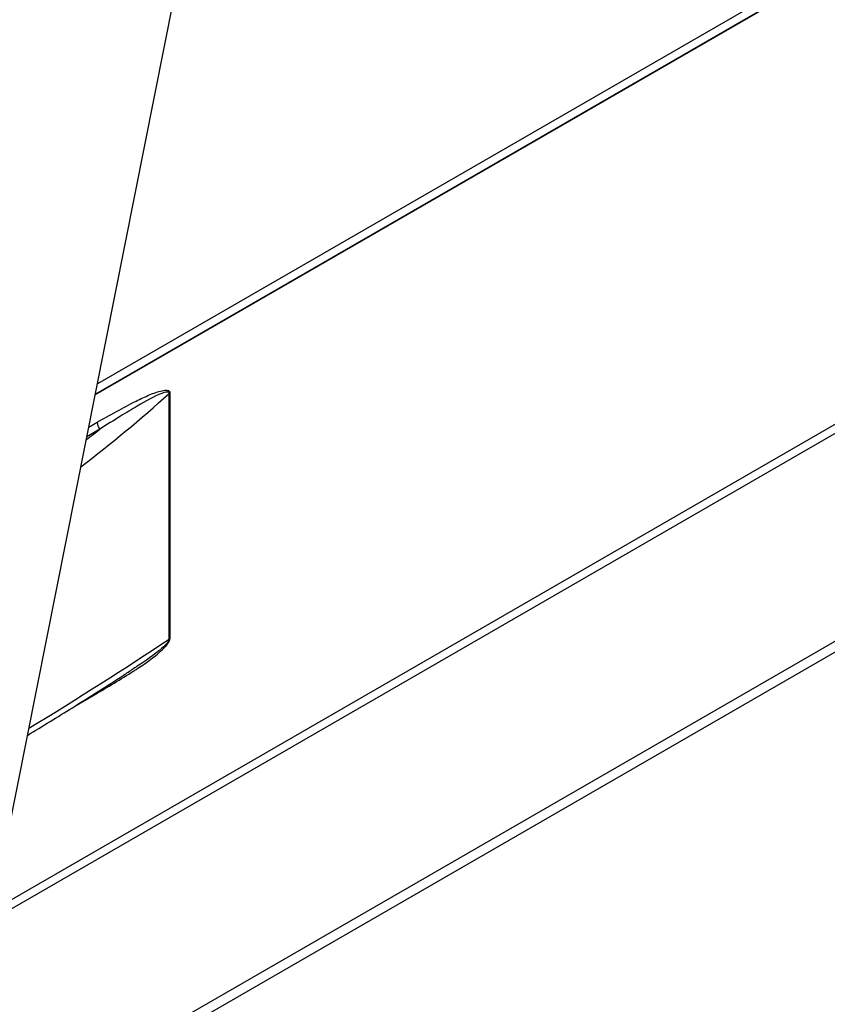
# Paper-space layout 'Sheet2' of a CAD drawing. Header units: millimetres. Extents: x 3 to 471, y 5 to 248.
# Tile 60 of 80: x 91.65 to 96.37, y 120.98 to 126.74. Entities that reach past the tile are written whole.
import ezdxf

# ---------------------------------------------------------------- set-up
doc = ezdxf.new("R2010")
doc.units = ezdxf.units.MM

psp = doc.layouts.new('Sheet2')

# ---------------------------------------------------------------- linework, layer by layer
at = {"color": 7, "linetype": 'Continuous', "lineweight": 25}
for p, q in [((89.62, 112.1191), (96.0495, 144.4605)), ((99.1724, 128.6363), (92.0909, 124.5483)), ((99.0052, 128.5436), (92.0918, 124.5526)), ((91.4796, 121.473), (99.3637, 126.0244)), ((92.5233, 123.12), (92.5233, 124.556)), ((92.5276, 124.5589), (92.5276, 123.123)), ((92.3229, 122.9524), (92.3131, 122.9461))]:
    psp.add_line(p, q, dxfattribs=at)
at = {"color": 8, "linetype": 'Continuous', "lineweight": 25}
for p, q in [((98.9934, 128.5897), (92.1037, 124.6124)), ((99.3959, 126.0956), (91.4914, 121.5324)), ((100.2698, 125.3327), (91.2068, 120.1007)), ((91.1927, 120.0297), (100.2794, 125.2754)), ((92.1177, 124.3468), (92.0422, 124.3033)), ((92.0534, 124.3593), (92.102, 124.3873)), ((91.9723, 122.7282), (92.102, 122.8031))]:
    psp.add_line(p, q, dxfattribs=at)
at = {"color": 7, "linetype": 'Continuous', "lineweight": 25}
for centre, radius, start, end in [((92.5462, 124.5266), 0.0373, 119.84027, 127.92619), ((92.1701, 124.3905), 0.0682, 182.63929, 219.77207), ((92.5462, 123.0907), 0.0373, 119.84027, 127.92619)]:
    psp.add_arc(centre, radius, start, end, dxfattribs=at)
at = {"color": 8, "linetype": 'Continuous', "lineweight": 25}
for centre, major_axis, ratio, start_param, end_param in [((80.7132, 136.3607), (12.3943, -11.2215), 0.698807, 6.155402, 6.21256), ((80.7525, 136.4166), (12.2694, -11.2213), 0.697875, 6.167761, 6.176436), ((80.7132, 121.3564), (14.6231, 5.1162), 0.220894, 5.482303, 5.571326)]:
    psp.add_ellipse(centre, major_axis=major_axis, ratio=ratio, start_param=start_param, end_param=end_param, dxfattribs=at)
at = {"color": 7, "linetype": 'Continuous', "lineweight": 25}
for points, knots in [([(92.102, 124.3873), (92.1781, 124.4303), (92.28, 124.4878), (92.4072, 124.549), (92.4691, 124.5709), (92.5084, 124.5768), (92.5224, 124.5714), (92.527, 124.5658), (92.5274, 124.561), (92.5276, 124.5589)], [0, 0, 0, 0, 0.516718, 0.690972, 0.864475, 0.944041, 0.970762, 0.986807, 1, 1, 1, 1]), ([(92.5233, 124.556), (92.5232, 124.5572), (92.5231, 124.5587), (92.5219, 124.5614), (92.5184, 124.5643), (92.5047, 124.565), (92.444, 124.5446), (92.3525, 124.4918), (92.2314, 124.4189), (92.1581, 124.3725), (92.1177, 124.3468)], [0, 0, 0, 0, 0.0073528, 0.0097722, 0.0224814, 0.045963, 0.1223581, 0.4723137, 0.7083548, 1, 1, 1, 1]), ([(92.102, 122.8031), (92.1781, 122.8481), (92.28, 122.9082), (92.4072, 122.9938), (92.4691, 123.0433), (92.5084, 123.0829), (92.5224, 123.1044), (92.527, 123.1153), (92.5274, 123.1206), (92.5276, 123.123)], [0, 0, 0, 0, 0.516718, 0.690972, 0.864475, 0.944041, 0.970762, 0.986807, 1, 1, 1, 1]), ([(91.6951, 122.5569), (91.783, 122.6109), (91.9745, 122.7285), (92.1792, 122.8582), (92.2935, 122.9333), (92.3131, 122.9462)], [0, 0, 0, 0, 0.413203, 0.899697, 1, 1, 1, 1])]:
    psp.add_open_spline(points, degree=3, knots=knots, dxfattribs=at)
at = {"color": 8, "linetype": 'Continuous', "lineweight": 25}
psp.add_open_spline([(92.5233, 123.12), (92.5232, 123.1188), (92.5231, 123.1171), (92.5219, 123.1129), (92.5184, 123.1057), (92.5047, 123.0878), (92.444, 123.0324), (92.3805, 122.9891), (92.3275, 122.9553), (92.3229, 122.9524)], degree=3, knots=[0, 0, 0, 0, 0.014534, 0.019316, 0.044438, 0.090854, 0.241861, 0.933608, 1, 1, 1, 1], dxfattribs=at)

doc.saveas('drawing.dxf')
